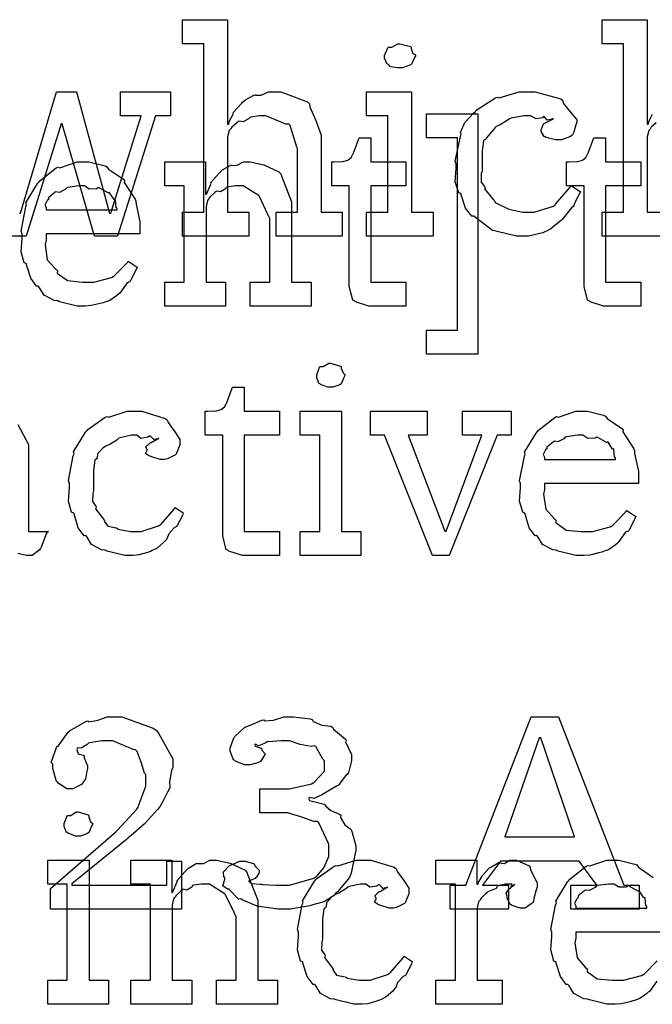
# Model space of a CAD drawing. Extents: x 0 to 8.5, y 0 to 11.
# Tile 198 of 256: x 6.438 to 6.804, y 1.8 to 2.369. Entities that reach past the tile are written whole.
import ezdxf

# ---------------------------------------------------------------- set-up
doc = ezdxf.new("R2010")
doc.units = 0
doc.layers.get('0').update_dxf_attribs({"linetype": 'CONTINUOUS'})

msp = doc.modelspace()

# ---------------------------------------------------------------- linework, layer by layer
at = {"color": 0}
for points in [[(6.53201, 2.25749), (6.54438, 2.25749), (6.54438, 2.35471), (6.53201, 2.35471), (6.53201, 2.3686), (6.55806, 2.3686), (6.55806, 2.30826), (6.55871, 2.30826), (6.55871, 2.30826), (6.55919, 2.31022), (6.56119, 2.31401), (6.56153, 2.31456), (6.56125, 2.31506), (6.56619, 2.32042), (6.56674, 2.32086), (6.56674, 2.32086), (6.56842, 2.32237), (6.57319, 2.32497), (6.57389, 2.32519), (6.57394, 2.32497), (6.57747, 2.32497), (6.58176, 2.32693), (6.58322, 2.32693), (6.58876, 2.32693), (6.60422, 2.32118), (6.60536, 2.31999), (6.60563, 2.31825), (6.60915, 2.31039), (6.61208, 2.30181), (6.61208, 2.29893), (6.61208, 2.25749), (6.62424, 2.25749), (6.62424, 2.2436), (6.58604, 2.2436), (6.58604, 2.25749), (6.59842, 2.25749), (6.59842, 2.29417), (6.59814, 2.29503), (6.59424, 2.30751), (6.59343, 2.30826), (6.59164, 2.30832), (6.58572, 2.31071), (6.58008, 2.31304), (6.57824, 2.31304), (6.57639, 2.31304), (6.57146, 2.31233), (6.57086, 2.31218), (6.57021, 2.31131), (6.56706, 2.30963), (6.56483, 2.31006), (6.56435, 2.30979), (6.56337, 2.30897), (6.56044, 2.30653), (6.55994, 2.30572), (6.55979, 2.30544), (6.55897, 2.30453), (6.55806, 2.301), (6.55806, 2.29981), (6.55806, 2.25749), (6.57042, 2.25749), (6.57042, 2.2436), (6.53201, 2.2436), (6.53201, 2.25749)], [(6.65771, 2.34082), (6.65631, 2.34082), (6.65213, 2.34131), (6.65132, 2.3425), (6.65099, 2.34278), (6.65022, 2.34293), (6.64882, 2.3464), (6.64882, 2.34754), (6.64882, 2.34799), (6.64882, 2.34799), (6.65061, 2.35243), (6.65099, 2.35275), (6.65099, 2.35275), (6.65294, 2.35275), (6.65653, 2.35471), (6.65771, 2.35471), (6.65771, 2.35471), (6.66385, 2.35308), (6.66422, 2.35275), (6.66411, 2.35189), (6.66521, 2.34907), (6.66661, 2.34825), (6.66661, 2.34799), (6.66661, 2.34754), (6.66607, 2.34679), (6.66488, 2.34412), (6.66444, 2.34299), (6.66422, 2.34278), (6.66331, 2.34229), (6.65907, 2.34082), (6.65771, 2.34082)], [(6.6384, 2.25749), (6.65076, 2.25749), (6.65076, 2.31304), (6.6384, 2.31304), (6.6384, 2.32693), (6.66444, 2.32693), (6.66444, 2.25749), (6.67681, 2.25749), (6.67681, 2.2436), (6.6384, 2.2436), (6.6384, 2.25749)], [(6.72933, 2.2436), (6.72515, 2.2436), (6.71382, 2.24615), (6.71262, 2.24664), (6.71121, 2.2469), (6.70128, 2.25424), (6.70047, 2.2551), (6.69928, 2.25504), (6.69553, 2.25965), (6.69331, 2.26687), (6.69287, 2.26812), (6.69163, 2.2685), (6.68961, 2.27501), (6.69026, 2.28271), (6.69026, 2.28526), (6.68961, 2.28689), (6.6926, 2.30117), (6.69308, 2.3024), (6.69265, 2.30344), (6.69521, 2.30925), (6.70042, 2.31478), (6.70133, 2.31565), (6.70182, 2.31635), (6.71289, 2.32346), (6.71414, 2.32389), (6.71506, 2.32351), (6.72657, 2.32693), (6.73042, 2.32693), (6.73579, 2.32693), (6.7506, 2.32281), (6.7519, 2.32194), (6.75206, 2.32036), (6.75618, 2.31515), (6.75993, 2.31065), (6.75993, 2.30914), (6.75939, 2.30783), (6.75819, 2.30365), (6.75749, 2.30214), (6.75711, 2.30176), (6.75618, 2.30111), (6.75114, 2.29915), (6.74951, 2.29915), (6.74756, 2.29915), (6.74214, 2.30063), (6.74169, 2.30089), (6.741, 2.30106), (6.73931, 2.30404), (6.73931, 2.30501), (6.73931, 2.30501), (6.74072, 2.30849), (6.74104, 2.30871), (6.74104, 2.30871), (6.74571, 2.31099), (6.74625, 2.31108), (6.74625, 2.31153), (6.74567, 2.31104), (6.74274, 2.3106), (6.74115, 2.31256), (6.74061, 2.31261), (6.74007, 2.3119), (6.73649, 2.31125), (6.73307, 2.31304), (6.73193, 2.31304), (6.72922, 2.31304), (6.7219, 2.31164), (6.72108, 2.31131), (6.71972, 2.31028), (6.71528, 2.30772), (6.71332, 2.30697), (6.71283, 2.30653), (6.71203, 2.30544), (6.70751, 2.30007), (6.70719, 2.29937), (6.70594, 2.29872), (6.70524, 2.29269), (6.70524, 2.29069), (6.70524, 2.28114), (6.70464, 2.27979), (6.70454, 2.27479), (6.70665, 2.27214), (6.70697, 2.27138), (6.70654, 2.27089), (6.71181, 2.26454), (6.7124, 2.264), (6.71278, 2.26297), (6.71983, 2.25956), (6.72065, 2.25922), (6.72065, 2.25917), (6.72863, 2.25749), (6.73128, 2.25749), (6.73529, 2.25749), (6.74636, 2.26096), (6.74735, 2.26161), (6.74756, 2.26199), (6.75608, 2.27175), (6.75667, 2.27289), (6.7621, 2.26921), (6.76124, 2.26785), (6.75896, 2.26346), (6.75814, 2.26133), (6.75776, 2.26074), (6.75678, 2.25982), (6.75146, 2.25319), (6.75082, 2.2525), (6.74935, 2.25136), (6.7449, 2.24783), (6.74235, 2.24642), (6.74149, 2.24599), (6.74029, 2.24539), (6.73204, 2.2436), (6.72933, 2.2436)], [(6.67296, 2.18924), (6.69097, 2.18924), (6.69097, 2.30035), (6.67296, 2.30035), (6.67296, 2.31424), (6.70269, 2.31424), (6.70269, 2.17535), (6.67296, 2.17535), (6.67296, 2.18924)], [(6.64253, 2.20313), (6.63976, 2.20313), (6.63194, 2.20568), (6.63146, 2.20617), (6.63043, 2.20649), (6.62842, 2.21442), (6.62842, 2.21701), (6.62842, 2.27257), (6.61822, 2.27257), (6.61822, 2.28646), (6.61974, 2.28646), (6.61974, 2.28646), (6.6244, 2.28668), (6.62472, 2.28668), (6.62472, 2.28668), (6.62756, 2.28749), (6.62776, 2.28754), (6.62776, 2.2876), (6.62939, 2.28896), (6.6295, 2.28907), (6.6295, 2.28907), (6.63049, 2.29085), (6.63058, 2.29101), (6.63406, 2.30035), (6.64079, 2.30035), (6.64079, 2.28646), (6.66118, 2.28646), (6.66118, 2.27257), (6.64079, 2.27257), (6.64079, 2.21701), (6.66118, 2.21701), (6.66118, 2.20313), (6.66032, 2.20313), (6.65836, 2.20313), (6.65771, 2.20313), (6.65657, 2.20313), (6.65397, 2.20313), (6.65315, 2.20313), (6.65186, 2.20313), (6.64893, 2.20313), (6.64794, 2.20313), (6.6466, 2.20313), (6.6435, 2.20313), (6.64253, 2.20313)], [(6.77821, 2.20313), (6.77544, 2.20313), (6.76764, 2.20568), (6.76714, 2.20617), (6.76611, 2.20649), (6.76411, 2.21442), (6.76411, 2.21701), (6.76411, 2.27257), (6.7539, 2.27257), (6.7539, 2.28646), (6.75543, 2.28646), (6.75543, 2.28646), (6.7601, 2.28668), (6.76042, 2.28668), (6.76042, 2.28668), (6.76324, 2.28749), (6.76346, 2.28754), (6.76346, 2.2876), (6.76508, 2.28896), (6.76519, 2.28907), (6.76519, 2.28907), (6.76617, 2.29085), (6.76628, 2.29101), (6.76975, 2.30035), (6.77647, 2.30035), (6.77647, 2.28646), (6.79688, 2.28646), (6.79688, 2.27257), (6.77647, 2.27257), (6.77647, 2.21701), (6.79688, 2.21701), (6.79688, 2.20313), (6.79601, 2.20313), (6.79406, 2.20313), (6.7934, 2.20313), (6.79226, 2.20313), (6.78965, 2.20313), (6.78885, 2.20313), (6.78754, 2.20313), (6.78461, 2.20313), (6.78364, 2.20313), (6.78228, 2.20313), (6.77919, 2.20313), (6.77821, 2.20313)], [(6.47483, 2.20313), (6.47108, 2.20313), (6.46094, 2.20568), (6.45985, 2.20617), (6.45779, 2.20637), (6.45193, 2.20942), (6.44933, 2.21376), (6.44857, 2.21463), (6.4476, 2.21457), (6.44422, 2.21918), (6.442, 2.2264), (6.44163, 2.22765), (6.44043, 2.22808), (6.43864, 2.23454), (6.43924, 2.24224), (6.43924, 2.24479), (6.43864, 2.24636), (6.4414, 2.26047), (6.44185, 2.26172), (6.44146, 2.26275), (6.44824, 2.27387), (6.449, 2.27474), (6.44954, 2.2755), (6.45899, 2.28293), (6.46007, 2.28342), (6.46115, 2.28304), (6.47108, 2.28646), (6.47439, 2.28646), (6.47786, 2.28646), (6.48725, 2.28413), (6.48828, 2.28364), (6.48926, 2.28228), (6.49778, 2.27647), (6.49849, 2.27561), (6.49832, 2.27453), (6.50461, 2.26486), (6.50499, 2.26367), (6.5051, 2.2621), (6.50738, 2.2519), (6.50738, 2.24849), (6.50738, 2.24479), (6.45313, 2.24479), (6.45313, 2.24132), (6.45253, 2.23867), (6.45383, 2.22993), (6.45856, 2.22461), (6.45964, 2.22353), (6.45958, 2.22217), (6.4655, 2.21783), (6.47412, 2.21701), (6.477, 2.21701), (6.48074, 2.21701), (6.491, 2.21972), (6.49197, 2.22026), (6.49257, 2.2206), (6.50011, 2.22831), (6.50065, 2.22917), (6.50586, 2.22569), (6.50526, 2.22428), (6.50196, 2.21793), (6.50151, 2.21724), (6.49994, 2.21653), (6.49567, 2.21061), (6.49501, 2.21007), (6.49387, 2.2091), (6.49001, 2.20643), (6.48699, 2.2054), (6.48611, 2.20508), (6.48438, 2.20464), (6.47922, 2.2034), (6.47592, 2.20313), (6.47483, 2.20313)], [(6.52171, 2.21701), (6.53299, 2.21701), (6.53299, 2.27257), (6.52171, 2.27257), (6.52171, 2.28646), (6.54536, 2.28646), (6.54536, 2.26779), (6.54579, 2.26779), (6.54579, 2.26779), (6.54829, 2.27354), (6.54861, 2.27408), (6.54833, 2.27458), (6.5529, 2.27974), (6.55339, 2.28017), (6.55339, 2.28017), (6.55501, 2.28179), (6.55946, 2.28444), (6.56011, 2.28472), (6.56022, 2.2844), (6.56358, 2.2845), (6.56733, 2.28646), (6.56858, 2.28646), (6.57118, 2.28646), (6.57904, 2.28472), (6.58772, 2.28071), (6.58876, 2.27951), (6.58936, 2.27778), (6.59506, 2.26329), (6.59506, 2.25846), (6.59506, 2.21701), (6.60633, 2.21701), (6.60633, 2.20313), (6.57118, 2.20313), (6.57118, 2.21701), (6.58247, 2.21701), (6.58247, 2.25369), (6.58138, 2.25612), (6.57622, 2.26676), (6.56706, 2.27257), (6.56401, 2.27257), (6.56233, 2.27257), (6.55783, 2.27186), (6.55729, 2.27171), (6.55681, 2.27089), (6.55399, 2.26915), (6.55181, 2.26958), (6.55143, 2.26932), (6.55057, 2.2685), (6.54779, 2.26606), (6.54725, 2.26525), (6.5471, 2.26497), (6.54639, 2.26406), (6.54557, 2.26053), (6.54557, 2.25933), (6.54557, 2.21701), (6.55686, 2.21701), (6.55686, 2.20313), (6.52171, 2.20313), (6.52171, 2.21701)], [(6.45313, 2.25868), (6.49414, 2.25868), (6.49414, 2.25956), (6.4936, 2.25999), (6.49322, 2.26438), (6.49306, 2.26476), (6.4924, 2.26465), (6.48981, 2.26861), (6.48936, 2.26887), (6.48899, 2.2685), (6.48389, 2.27138), (6.48329, 2.27149), (6.48226, 2.27083), (6.47803, 2.27072), (6.47526, 2.27257), (6.47439, 2.27257), (6.47206, 2.27257), (6.46571, 2.27171), (6.46506, 2.27149), (6.46425, 2.27061), (6.46078, 2.26882), (6.45876, 2.26915), (6.45833, 2.26887), (6.45736, 2.26812), (6.45449, 2.26574), (6.45449, 2.26497), (6.45443, 2.26476), (6.45372, 2.26411), (6.45236, 2.2615), (6.45313, 2.26004), (6.45313, 2.25956), (6.45313, 2.25868)], [(6.61757, 2.15625), (6.61604, 2.15625), (6.61182, 2.15788), (6.61149, 2.15821), (6.61079, 2.15836), (6.60954, 2.16183), (6.60954, 2.16297), (6.60954, 2.16342), (6.60954, 2.16342), (6.61117, 2.16786), (6.61149, 2.16818), (6.61149, 2.16818), (6.61339, 2.16818), (6.61649, 2.17014), (6.61757, 2.17014), (6.61757, 2.17014), (6.62326, 2.16851), (6.62364, 2.16818), (6.62364, 2.16726), (6.62478, 2.1645), (6.62582, 2.16368), (6.62582, 2.16342), (6.62582, 2.16297), (6.62532, 2.16194), (6.62397, 2.15853), (6.62364, 2.15821), (6.62299, 2.15771), (6.61893, 2.15625), (6.61757, 2.15625)], [(6.56933, 2.05903), (6.56657, 2.05903), (6.55875, 2.06158), (6.55826, 2.06207), (6.55724, 2.06239), (6.55524, 2.07032), (6.55524, 2.07292), (6.55524, 2.12847), (6.54503, 2.12847), (6.54503, 2.14236), (6.54656, 2.14236), (6.54656, 2.14236), (6.55122, 2.14258), (6.55154, 2.14258), (6.55154, 2.14258), (6.55436, 2.14339), (6.55458, 2.14344), (6.55458, 2.1435), (6.55621, 2.14486), (6.55632, 2.14497), (6.55632, 2.14497), (6.55729, 2.14675), (6.5574, 2.14692), (6.56087, 2.15625), (6.5676, 2.15625), (6.5676, 2.14236), (6.588, 2.14236), (6.588, 2.12847), (6.5676, 2.12847), (6.5676, 2.07292), (6.588, 2.07292), (6.588, 2.05903), (6.58713, 2.05903), (6.58518, 2.05903), (6.58453, 2.05903), (6.58339, 2.05903), (6.58078, 2.05903), (6.57997, 2.05903), (6.57867, 2.05903), (6.57574, 2.05903), (6.57476, 2.05903), (6.5734, 2.05903), (6.57032, 2.05903), (6.56933, 2.05903)], [(6.5025, 2.05903), (6.49869, 2.05903), (6.48839, 2.06158), (6.48731, 2.06207), (6.48525, 2.06228), (6.47939, 2.06532), (6.47678, 2.06967), (6.47601, 2.07053), (6.47504, 2.07047), (6.47168, 2.07508), (6.46946, 2.08231), (6.46907, 2.08356), (6.46789, 2.08399), (6.4661, 2.09044), (6.46669, 2.09814), (6.46669, 2.10069), (6.4661, 2.10232), (6.46886, 2.1166), (6.46929, 2.11783), (6.46892, 2.11888), (6.47586, 2.13021), (6.47667, 2.13108), (6.47721, 2.13178), (6.48725, 2.13889), (6.48839, 2.13932), (6.48947, 2.13894), (6.50006, 2.14236), (6.50358, 2.14236), (6.50846, 2.14236), (6.52192, 2.13824), (6.52311, 2.13738), (6.52365, 2.13579), (6.52761, 2.13058), (6.53049, 2.12608), (6.53049, 2.12457), (6.53039, 2.12294), (6.52832, 2.11762), (6.52789, 2.11719), (6.52669, 2.11669), (6.52333, 2.1149), (6.52154, 2.11458), (6.52094, 2.11458), (6.51915, 2.11458), (6.51417, 2.11604), (6.51378, 2.11632), (6.51292, 2.11643), (6.51058, 2.118), (6.51161, 2.11985), (6.51161, 2.12044), (6.51144, 2.12044), (6.51074, 2.12175), (6.51303, 2.12392), (6.51335, 2.12414), (6.51335, 2.12414), (6.51389, 2.12429), (6.51758, 2.12642), (6.51812, 2.12651), (6.51812, 2.12696), (6.51779, 2.12651), (6.51546, 2.12603), (6.51346, 2.12799), (6.51292, 2.12804), (6.51193, 2.12733), (6.50792, 2.12668), (6.50564, 2.12847), (6.50489, 2.12847), (6.50244, 2.12847), (6.49588, 2.12706), (6.49511, 2.12674), (6.49397, 2.12571), (6.4899, 2.12315), (6.48779, 2.12244), (6.48731, 2.12196), (6.486, 2.12115), (6.48281, 2.11774), (6.48258, 2.11546), (6.48232, 2.11481), (6.48128, 2.11415), (6.48058, 2.10813), (6.48058, 2.10613), (6.48058, 2.09657), (6.48008, 2.09511), (6.48004, 2.09022), (6.48182, 2.08757), (6.4821, 2.08681), (6.48167, 2.0861), (6.48633, 2.07997), (6.48687, 2.07943), (6.4866, 2.07894), (6.48872, 2.0759), (6.49371, 2.07497), (6.49447, 2.07465), (6.49457, 2.07422), (6.50196, 2.07292), (6.50444, 2.07292), (6.50808, 2.07292), (6.51812, 2.07617), (6.51899, 2.07682), (6.51958, 2.07715), (6.52713, 2.08583), (6.52767, 2.08681), (6.53244, 2.08376), (6.53196, 2.08219), (6.52897, 2.07639), (6.52854, 2.07574), (6.52724, 2.07503), (6.52399, 2.07161), (6.52285, 2.06862), (6.52225, 2.06793), (6.52115, 2.06668), (6.51731, 2.06326), (6.51438, 2.06185), (6.51357, 2.06142), (6.51183, 2.06087), (6.50672, 2.05935), (6.50353, 2.05903), (6.5025, 2.05903)], [(6.59999, 2.07292), (6.61128, 2.07292), (6.61128, 2.12847), (6.59999, 2.12847), (6.59999, 2.14236), (6.62386, 2.14236), (6.62386, 2.07292), (6.63514, 2.07292), (6.63514, 2.05903), (6.59999, 2.05903), (6.59999, 2.07292)], [(6.64876, 2.12847), (6.64074, 2.12847), (6.64074, 2.14236), (6.6735, 2.14236), (6.6735, 2.12847), (6.66243, 2.12847), (6.68371, 2.07314), (6.68435, 2.07314), (6.70497, 2.12847), (6.6939, 2.12847), (6.6939, 2.14236), (6.7219, 2.14236), (6.7219, 2.12847), (6.71386, 2.12847), (6.68608, 2.05903), (6.67654, 2.05903), (6.64876, 2.12847)], [(6.76303, 2.05903), (6.75928, 2.05903), (6.74914, 2.06158), (6.74804, 2.06207), (6.74599, 2.06228), (6.74013, 2.06532), (6.73753, 2.06967), (6.73676, 2.07053), (6.73579, 2.07047), (6.73242, 2.07508), (6.73019, 2.08231), (6.72982, 2.08356), (6.72863, 2.08399), (6.72683, 2.09044), (6.72743, 2.09814), (6.72743, 2.10069), (6.72683, 2.10226), (6.7296, 2.11637), (6.73004, 2.11762), (6.72965, 2.11865), (6.73643, 2.12978), (6.73719, 2.13064), (6.73774, 2.1314), (6.74718, 2.13883), (6.74826, 2.13932), (6.74935, 2.13894), (6.75928, 2.14236), (6.76258, 2.14236), (6.76606, 2.14236), (6.77544, 2.14003), (6.77647, 2.13954), (6.77746, 2.13818), (6.78597, 2.13238), (6.78668, 2.13151), (6.78651, 2.13043), (6.79281, 2.12076), (6.79318, 2.11957), (6.79329, 2.118), (6.79557, 2.10781), (6.79557, 2.10439), (6.79557, 2.10069), (6.74132, 2.10069), (6.74132, 2.09722), (6.74072, 2.09457), (6.74203, 2.08583), (6.74675, 2.08051), (6.74783, 2.07943), (6.74778, 2.07807), (6.75369, 2.07374), (6.76232, 2.07292), (6.76519, 2.07292), (6.76893, 2.07292), (6.77919, 2.07563), (6.78017, 2.07617), (6.78076, 2.0765), (6.78831, 2.08421), (6.78885, 2.08507), (6.79406, 2.0816), (6.79346, 2.08018), (6.79015, 2.07383), (6.78971, 2.07314), (6.78814, 2.07243), (6.78386, 2.06651), (6.78321, 2.06597), (6.78207, 2.065), (6.77821, 2.06233), (6.77518, 2.06131), (6.77431, 2.06099), (6.77257, 2.06054), (6.76742, 2.05931), (6.76411, 2.05903), (6.76303, 2.05903)], [(6.74132, 2.11458), (6.78233, 2.11458), (6.78233, 2.11546), (6.78179, 2.11589), (6.78142, 2.12028), (6.78125, 2.12067), (6.7806, 2.12056), (6.778, 2.12451), (6.77756, 2.12478), (6.77718, 2.1244), (6.77208, 2.12728), (6.77149, 2.12739), (6.77046, 2.12674), (6.76622, 2.12663), (6.76346, 2.12847), (6.76258, 2.12847), (6.76025, 2.12847), (6.7539, 2.12761), (6.75325, 2.12739), (6.75244, 2.12651), (6.74897, 2.12472), (6.74696, 2.12506), (6.74653, 2.12478), (6.74556, 2.12403), (6.74268, 2.12164), (6.74268, 2.12088), (6.74262, 2.12067), (6.74192, 2.12001), (6.74056, 2.1174), (6.74132, 2.11594), (6.74132, 2.11546), (6.74132, 2.11458)], [(6.45574, 1.86669), (6.49349, 1.89947), (6.49436, 1.90044), (6.50553, 1.91243), (6.50629, 1.91357), (6.50662, 1.9145), (6.51085, 1.92572), (6.51085, 1.92942), (6.51085, 1.93246), (6.51004, 1.93332), (6.50808, 1.93956), (6.50575, 1.9459), (6.50478, 1.94678), (6.50342, 1.94694), (6.49169, 1.95199), (6.48785, 1.95199), (6.48529, 1.95199), (6.47835, 1.9509), (6.47765, 1.95068), (6.47683, 1.94976), (6.47336, 1.94769), (6.47146, 1.94792), (6.47114, 1.94764), (6.47114, 1.94721), (6.47086, 1.94683), (6.47163, 1.9445), (6.47472, 1.94362), (6.47504, 1.94308), (6.47521, 1.94222), (6.477, 1.9375), (6.477, 1.93593), (6.47672, 1.9344), (6.47581, 1.92985), (6.47461, 1.92806), (6.47418, 1.92746), (6.47364, 1.92665), (6.46864, 1.92421), (6.46701, 1.92421), (6.46517, 1.92421), (6.46007, 1.92746), (6.45964, 1.92811), (6.45915, 1.92844), (6.45703, 1.93604), (6.45703, 1.93853), (6.45606, 1.9394), (6.45921, 1.94814), (6.45964, 1.94894), (6.46001, 1.94889), (6.46582, 1.95703), (6.46658, 1.95763), (6.46674, 1.95779), (6.47618, 1.96317), (6.47721, 1.96349), (6.47786, 1.96294), (6.48296, 1.96386), (6.48839, 1.96588), (6.49024, 1.96588), (6.49685, 1.96588), (6.51508, 1.95936), (6.51671, 1.95806), (6.51818, 1.95632), (6.52647, 1.94151), (6.52647, 1.93658), (6.52561, 1.93474), (6.52447, 1.92844), (6.52463, 1.92497), (6.52431, 1.92399), (6.52333, 1.92225), (6.52056, 1.91683), (6.51904, 1.91417), (6.51844, 1.91336), (6.51753, 1.91228), (6.51058, 1.90457), (6.50976, 1.90381), (6.50825, 1.9025), (6.50369, 1.89849), (6.50043, 1.89567), (6.49957, 1.89492), (6.4681, 1.86931), (6.4681, 1.86865), (6.523, 1.86865), (6.523, 1.88254), (6.53147, 1.88254), (6.53147, 1.85476), (6.45574, 1.85476), (6.45574, 1.86669)], [(6.59065, 1.85476), (6.58713, 1.85476), (6.57758, 1.85607), (6.57656, 1.85628), (6.57519, 1.85644), (6.56646, 1.86019), (6.56569, 1.86062), (6.5644, 1.86057), (6.55914, 1.86594), (6.55875, 1.86649), (6.55806, 1.86632), (6.55528, 1.86828), (6.55637, 1.87185), (6.55637, 1.87299), (6.55593, 1.87315), (6.55567, 1.87636), (6.55871, 1.8795), (6.55919, 1.87993), (6.55919, 1.87993), (6.56065, 1.88049), (6.56489, 1.88254), (6.56635, 1.88254), (6.56814, 1.88254), (6.57308, 1.88112), (6.57351, 1.88081), (6.57389, 1.87967), (6.57633, 1.87728), (6.57633, 1.87646), (6.57607, 1.87554), (6.57471, 1.87326), (6.57438, 1.87299), (6.57394, 1.8724), (6.57058, 1.87115), (6.57026, 1.87104), (6.57026, 1.87082), (6.57026, 1.87082), (6.57215, 1.86957), (6.57688, 1.86919), (6.57764, 1.86908), (6.57807, 1.86897), (6.58604, 1.86865), (6.58871, 1.86865), (6.59381, 1.86865), (6.60786, 1.87267), (6.6091, 1.87343), (6.60965, 1.87386), (6.61361, 1.87869), (6.61649, 1.88519), (6.61649, 1.88732), (6.61649, 1.89187), (6.61632, 1.89258), (6.61083, 1.90457), (6.60975, 1.90533), (6.60792, 1.90543), (6.60037, 1.90799), (6.59272, 1.91032), (6.59022, 1.91032), (6.57676, 1.91032), (6.57676, 1.92421), (6.58914, 1.92421), (6.59375, 1.92421), (6.6065, 1.92714), (6.60758, 1.92768), (6.60813, 1.928), (6.6141, 1.93446), (6.6141, 1.93658), (6.6141, 1.94049), (6.61301, 1.94129), (6.609, 1.94874), (6.60801, 1.94917), (6.60639, 1.94874), (6.59999, 1.94993), (6.59381, 1.95199), (6.59174, 1.95199), (6.58903, 1.95199), (6.58165, 1.95144), (6.58089, 1.95133), (6.57986, 1.95053), (6.57585, 1.94911), (6.57411, 1.94997), (6.57374, 1.94982), (6.57374, 1.9496), (6.574, 1.94883), (6.57753, 1.94775), (6.57785, 1.94743), (6.57775, 1.94661), (6.57958, 1.94467), (6.57958, 1.94396), (6.57904, 1.94308), (6.57721, 1.94015), (6.57676, 1.93983), (6.57601, 1.9394), (6.57118, 1.9381), (6.56961, 1.9381), (6.56776, 1.9381), (6.56267, 1.94026), (6.56222, 1.94069), (6.56153, 1.94092), (6.55963, 1.94596), (6.55963, 1.94764), (6.55963, 1.94764), (6.56158, 1.95361), (6.56201, 1.95415), (6.56218, 1.95454), (6.56782, 1.95958), (6.56853, 1.96001), (6.56853, 1.96001), (6.5721, 1.96137), (6.5779, 1.96392), (6.57894, 1.96414), (6.57943, 1.96343), (6.58464, 1.96392), (6.5906, 1.96588), (6.59261, 1.96588), (6.59619, 1.96588), (6.60579, 1.96463), (6.60693, 1.96436), (6.60753, 1.96317), (6.61247, 1.96094), (6.61778, 1.96035), (6.61865, 1.95979), (6.61919, 1.95865), (6.62619, 1.95296), (6.62668, 1.95221), (6.62619, 1.95144), (6.62972, 1.94407), (6.62972, 1.94157), (6.62961, 1.94049), (6.62788, 1.93354), (6.62756, 1.93289), (6.62646, 1.93186), (6.62358, 1.92833), (6.62256, 1.92676), (6.62213, 1.92638), (6.62093, 1.92578), (6.61486, 1.92215), (6.6141, 1.92182), (6.61268, 1.92085), (6.60796, 1.91872), (6.60568, 1.91917), (6.60499, 1.919), (6.60499, 1.91835), (6.60547, 1.91754), (6.61393, 1.91531), (6.61475, 1.91488), (6.61458, 1.9145), (6.61768, 1.91178), (6.62278, 1.90967), (6.62343, 1.90901), (6.62337, 1.90767), (6.62587, 1.90338), (6.62929, 1.90099), (6.62972, 1.90013), (6.63004, 1.89899), (6.63211, 1.89122), (6.63211, 1.88861), (6.63183, 1.88683), (6.62956, 1.8756), (6.62907, 1.87451), (6.62858, 1.87299), (6.62153, 1.86464), (6.62061, 1.86388), (6.61919, 1.86242), (6.61382, 1.85889), (6.60867, 1.85758), (6.60736, 1.85715), (6.60558, 1.85656), (6.59435, 1.85476), (6.59065, 1.85476)], [(6.68679, 1.86865), (6.69569, 1.86865), (6.73346, 1.96588), (6.74929, 1.96588), (6.78706, 1.86865), (6.79596, 1.86865), (6.79596, 1.85476), (6.75646, 1.85476), (6.75646, 1.86865), (6.77143, 1.86865), (6.76124, 1.88254), (6.71588, 1.88254), (6.70546, 1.86865), (6.72043, 1.86865), (6.72043, 1.85476), (6.68679, 1.85476), (6.68679, 1.86865)], [(6.71826, 1.89643), (6.75863, 1.89643), (6.7391, 1.95372), (6.73822, 1.95372), (6.71826, 1.89643)], [(6.47168, 1.89697), (6.47017, 1.89697), (6.46593, 1.8986), (6.4656, 1.89893), (6.4649, 1.89908), (6.46365, 1.90256), (6.46365, 1.90369), (6.46365, 1.90414), (6.46365, 1.90414), (6.46528, 1.90858), (6.4656, 1.9089), (6.4656, 1.9089), (6.4675, 1.9089), (6.4706, 1.91086), (6.47168, 1.91086), (6.47168, 1.91086), (6.47738, 1.90924), (6.47775, 1.9089), (6.47775, 1.90799), (6.47889, 1.90522), (6.47993, 1.9044), (6.47993, 1.90414), (6.47993, 1.90369), (6.47944, 1.90267), (6.47808, 1.89925), (6.47775, 1.89893), (6.47711, 1.89844), (6.47304, 1.89697), (6.47168, 1.89697)], [(6.4541, 1.81364), (6.46539, 1.81364), (6.46539, 1.86919), (6.4541, 1.86919), (6.4541, 1.88308), (6.47797, 1.88308), (6.47797, 1.81364), (6.48926, 1.81364), (6.48926, 1.79975), (6.4541, 1.79975), (6.4541, 1.81364)], [(6.50217, 1.81364), (6.51346, 1.81364), (6.51346, 1.86919), (6.50217, 1.86919), (6.50217, 1.88308), (6.52582, 1.88308), (6.52582, 1.86442), (6.52626, 1.86442), (6.52626, 1.86442), (6.52875, 1.87017), (6.52908, 1.87071), (6.52881, 1.87121), (6.53336, 1.87636), (6.53386, 1.87679), (6.53386, 1.87679), (6.53549, 1.87842), (6.53993, 1.88108), (6.54058, 1.88135), (6.54069, 1.88103), (6.54406, 1.88112), (6.54779, 1.88308), (6.54904, 1.88308), (6.55165, 1.88308), (6.55951, 1.88135), (6.56819, 1.87733), (6.56922, 1.87614), (6.56982, 1.8744), (6.57553, 1.85992), (6.57553, 1.85508), (6.57553, 1.81364), (6.58681, 1.81364), (6.58681, 1.79975), (6.55165, 1.79975), (6.55165, 1.81364), (6.56293, 1.81364), (6.56293, 1.85032), (6.56185, 1.85275), (6.55669, 1.86339), (6.54753, 1.86919), (6.54449, 1.86919), (6.54281, 1.86919), (6.53831, 1.86849), (6.53776, 1.86833), (6.53728, 1.86751), (6.53444, 1.86578), (6.53228, 1.86621), (6.5319, 1.86594), (6.53103, 1.86513), (6.52826, 1.86268), (6.52772, 1.86187), (6.52756, 1.8616), (6.52686, 1.86068), (6.52604, 1.85715), (6.52604, 1.85596), (6.52604, 1.81364), (6.53733, 1.81364), (6.53733, 1.79975), (6.50217, 1.79975), (6.50217, 1.81364)], [(6.63488, 1.79975), (6.63108, 1.79975), (6.62076, 1.80231), (6.61968, 1.80279), (6.61762, 1.803), (6.61176, 1.80604), (6.60915, 1.81039), (6.6084, 1.81125), (6.60742, 1.81119), (6.60406, 1.81581), (6.60183, 1.82303), (6.60146, 1.82428), (6.60026, 1.82471), (6.59847, 1.83117), (6.59907, 1.83886), (6.59907, 1.84142), (6.59847, 1.84304), (6.60124, 1.85732), (6.60167, 1.85856), (6.60129, 1.8596), (6.60824, 1.87093), (6.60906, 1.87181), (6.6096, 1.8725), (6.61963, 1.87961), (6.62076, 1.88004), (6.62185, 1.87967), (6.63243, 1.88308), (6.63596, 1.88308), (6.64085, 1.88308), (6.65429, 1.87896), (6.65549, 1.8781), (6.65603, 1.87651), (6.66, 1.87131), (6.66287, 1.86681), (6.66287, 1.86529), (6.66276, 1.86367), (6.66069, 1.85835), (6.66026, 1.85792), (6.65907, 1.85742), (6.65571, 1.85562), (6.65392, 1.85531), (6.65332, 1.85531), (6.65153, 1.85531), (6.64654, 1.85678), (6.64615, 1.85704), (6.64529, 1.85715), (6.64296, 1.85872), (6.64399, 1.86057), (6.64399, 1.86117), (6.64382, 1.86117), (6.64312, 1.86247), (6.6454, 1.86464), (6.64572, 1.86486), (6.64572, 1.86486), (6.64626, 1.86501), (6.64996, 1.86714), (6.6505, 1.86724), (6.6505, 1.86768), (6.65018, 1.86724), (6.64785, 1.86675), (6.64583, 1.86871), (6.64529, 1.86876), (6.64432, 1.86806), (6.64031, 1.8674), (6.63803, 1.86919), (6.63726, 1.86919), (6.63482, 1.86919), (6.62825, 1.86778), (6.6275, 1.86746), (6.62636, 1.86643), (6.62229, 1.86388), (6.62017, 1.86317), (6.61968, 1.86268), (6.61838, 1.86187), (6.61518, 1.85846), (6.61496, 1.85618), (6.61469, 1.85553), (6.61367, 1.85487), (6.61296, 1.84885), (6.61296, 1.84685), (6.61296, 1.83729), (6.61247, 1.83583), (6.61242, 1.83094), (6.61421, 1.82829), (6.61447, 1.82753), (6.61404, 1.82682), (6.61871, 1.82069), (6.61925, 1.82015), (6.61897, 1.81967), (6.6211, 1.81662), (6.62608, 1.81569), (6.62685, 1.81538), (6.62696, 1.81494), (6.63433, 1.81364), (6.63683, 1.81364), (6.64046, 1.81364), (6.6505, 1.81689), (6.65136, 1.81754), (6.65196, 1.81787), (6.6595, 1.82656), (6.66004, 1.82753), (6.66482, 1.82449), (6.66433, 1.82292), (6.66135, 1.81711), (6.66092, 1.81646), (6.65961, 1.81575), (6.65636, 1.81233), (6.65522, 1.80935), (6.65462, 1.80865), (6.65354, 1.8074), (6.64968, 1.80399), (6.64675, 1.80257), (6.64594, 1.80214), (6.64421, 1.8016), (6.63911, 1.80007), (6.6359, 1.79975), (6.63488, 1.79975)], [(6.6785, 1.81364), (6.68978, 1.81364), (6.68978, 1.86919), (6.6785, 1.86919), (6.6785, 1.88308), (6.70215, 1.88308), (6.70215, 1.86919), (6.70281, 1.86919), (6.70264, 1.86963), (6.70514, 1.87381), (6.7054, 1.87418), (6.7054, 1.87418), (6.7091, 1.87819), (6.70953, 1.87853), (6.70953, 1.87853), (6.71067, 1.87918), (6.71442, 1.88157), (6.71496, 1.88178), (6.71506, 1.8814), (6.7181, 1.88118), (6.72125, 1.88308), (6.72233, 1.88308), (6.72499, 1.88308), (6.73232, 1.87967), (6.73296, 1.87896), (6.73307, 1.8775), (6.73708, 1.87001), (6.73708, 1.86746), (6.73639, 1.86594), (6.73514, 1.86089), (6.73497, 1.859), (6.73469, 1.85856), (6.73361, 1.85775), (6.73004, 1.85531), (6.72885, 1.85531), (6.72715, 1.85531), (6.72254, 1.85693), (6.72211, 1.85726), (6.72136, 1.85736), (6.71972, 1.86106), (6.71972, 1.86225), (6.71962, 1.86225), (6.71913, 1.86388), (6.72081, 1.86637), (6.72103, 1.8666), (6.72103, 1.8666), (6.72136, 1.8666), (6.72374, 1.86871), (6.72407, 1.86876), (6.72407, 1.86897), (6.72358, 1.86854), (6.7219, 1.86746), (6.72254, 1.86919), (6.72254, 1.86919), (6.72194, 1.86919), (6.7206, 1.86919), (6.72017, 1.86919), (6.71858, 1.86919), (6.71442, 1.86811), (6.71386, 1.86789), (6.71322, 1.86664), (6.70844, 1.86481), (6.70801, 1.86442), (6.70714, 1.86367), (6.70458, 1.86111), (6.70404, 1.86003), (6.70389, 1.85965), (6.70318, 1.85889), (6.70236, 1.85558), (6.70236, 1.85444), (6.70236, 1.81364), (6.71669, 1.81364), (6.71669, 1.79975), (6.6785, 1.79975), (6.6785, 1.81364)], [(6.75939, 1.85531), (6.8004, 1.85531), (6.8004, 1.85618), (6.79986, 1.85661), (6.79949, 1.861), (6.79932, 1.86139), (6.79867, 1.86128), (6.79606, 1.86524), (6.79563, 1.8655), (6.79525, 1.86513), (6.79015, 1.868), (6.78956, 1.86811), (6.78851, 1.86746), (6.78429, 1.86735), (6.78153, 1.86919), (6.78065, 1.86919), (6.77832, 1.86919), (6.77197, 1.86833), (6.77132, 1.86811), (6.77051, 1.86724), (6.76704, 1.86546), (6.76503, 1.86578), (6.7646, 1.8655), (6.76361, 1.86475), (6.76074, 1.86236), (6.76074, 1.8616), (6.76069, 1.86139), (6.75999, 1.86074), (6.75863, 1.85813), (6.75939, 1.85667), (6.75939, 1.85618), (6.75939, 1.85531)]]:
    msp.add_lwpolyline(points, close=True, dxfattribs=at)
for points in [[(6.81293, 2.2436), (6.77453, 2.2436), (6.77453, 2.25749), (6.77453, 2.25749), (6.78689, 2.25749), (6.78689, 2.35471), (6.77453, 2.35471), (6.77453, 2.3686), (6.80057, 2.3686), (6.80057, 2.30826), (6.80122, 2.30826), (6.80122, 2.30826), (6.80171, 2.31022), (6.80371, 2.31401)], [(6.43772, 2.25683), (6.43837, 2.25683), (6.45921, 2.32693), (6.47071, 2.32693), (6.48981, 2.25683), (6.49046, 2.25683), (6.50803, 2.31304), (6.4961, 2.31304), (6.4961, 2.32693), (6.52496, 2.32693), (6.52496, 2.31304), (6.51628, 2.31304), (6.49436, 2.2436), (6.48112, 2.2436), (6.46246, 2.30849), (6.46181, 2.30849), (6.44163, 2.2436), (6.42839, 2.2436)], [(6.80588, 2.30897), (6.80296, 2.30653), (6.80246, 2.30572), (6.80231, 2.30544), (6.80149, 2.30453), (6.80057, 2.301), (6.80057, 2.29981), (6.80057, 2.25749), (6.81293, 2.25749)], [(6.43685, 2.13465), (6.44299, 2.12321), (6.44299, 2.11936), (6.44299, 2.07292), (6.45449, 2.07292), (6.45344, 2.072), (6.45036, 2.06386), (6.44993, 2.06315), (6.44911, 2.06213), (6.44499, 2.05903), (6.44363, 2.05903), (6.44189, 2.05903), (6.43674, 2.06017)], [(6.80621, 1.81315), (6.80192, 1.80724), (6.80126, 1.80669), (6.80013, 1.80572), (6.79628, 1.80306), (6.79324, 1.80203), (6.79237, 1.80171), (6.79064, 1.80126), (6.78549, 1.80003), (6.78217, 1.79975), (6.78108, 1.79975), (6.78108, 1.79975), (6.77735, 1.79975), (6.76719, 1.80231), (6.76611, 1.80279), (6.76406, 1.803), (6.75819, 1.80604), (6.75558, 1.81039), (6.75483, 1.81125), (6.75385, 1.81119), (6.75049, 1.81581), (6.74826, 1.82303), (6.74789, 1.82428), (6.74669, 1.82471), (6.7449, 1.83117), (6.7455, 1.83886), (6.7455, 1.84142), (6.7449, 1.84299), (6.74767, 1.8571), (6.7481, 1.85835), (6.74772, 1.85938), (6.7545, 1.8705), (6.75526, 1.87136), (6.75581, 1.87213), (6.76525, 1.87956), (6.76633, 1.88004), (6.76742, 1.87967), (6.77735, 1.88308), (6.78065, 1.88308), (6.78413, 1.88308), (6.79351, 1.88075), (6.79454, 1.88026), (6.79551, 1.8789), (6.80404, 1.8731)], [(6.81364, 1.84142), (6.75939, 1.84142), (6.75939, 1.83794), (6.75879, 1.83529), (6.7601, 1.82656), (6.76481, 1.82124), (6.7659, 1.82015), (6.76585, 1.81879), (6.77175, 1.81446), (6.78039, 1.81364), (6.78326, 1.81364), (6.787, 1.81364), (6.79725, 1.81635), (6.79824, 1.81689), (6.79883, 1.81722), (6.80637, 1.82493)]]:
    msp.add_lwpolyline(points, dxfattribs=at)

doc.saveas('drawing.dxf')
